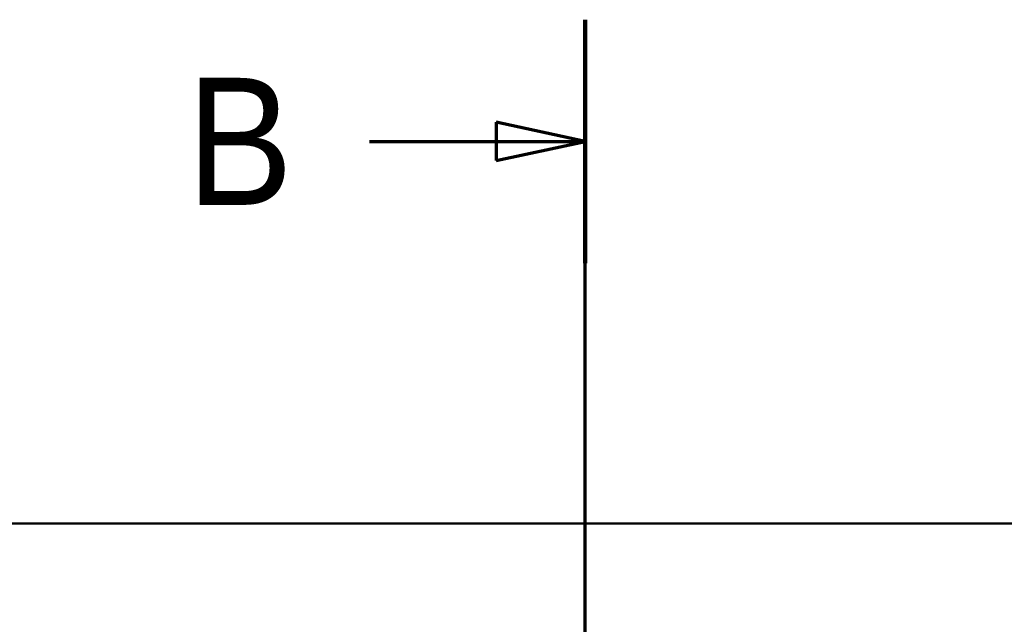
# Model space of a CAD drawing. Header units: millimetres. Extents: x 100 to 2000, y 93 to 3947.
# Tile 18 of 20: x 848 to 1235, y 3709 to 3947. Entities that reach past the tile are written whole.
import ezdxf

# ---------------------------------------------------------------- set-up
doc = ezdxf.new("R2010")
doc.units = ezdxf.units.MM
doc.header["$LTSCALE"] = 10
doc.layers.add('Section View Lines(ISO)', color=7, linetype='Continuous', lineweight=70)
doc.layers.add('Visible Edges(ISO)', color=7, linetype='Continuous', lineweight=50)
doc.styles.add('Text__5.0mm', font='arial.ttf', dxfattribs={"width": 0.9})

# ---------------------------------------------------------------- blocks, each defined once
blk = doc.blocks.new('2dTransSection1')
at = {"layer": 'Section View Lines(ISO)', "linetype": 'Continuous'}
for p, q in [((107.041, 309.266), (107.041, 394.703)), ((107.041, 389.917), (103.541, 390.667)), ((103.541, 390.667), (103.541, 389.167)), ((98.561, 389.917), (103.541, 389.917)), ((103.541, 389.917), (107.041, 389.917)), ((103.541, 389.167), (107.041, 389.917))]:
    blk.add_line(p, q, dxfattribs=at)
at = {"layer": 'Section View Lines(ISO)', "linetype": 'Continuous', "lineweight": 140}
blk.add_line((107.041, 385.13), (107.041, 394.703), dxfattribs=at)
at = {"layer": 'Section View Lines(ISO)', "linetype": 'Continuous', "flags": 128}
blk.add_lwpolyline([(103.541, 389.167), (107.041, 389.917)], dxfattribs=at)
at = {"layer": 'Section View Lines(ISO)'}
blk.add_solid([(103.541, 389.167), (107.041, 389.917), (103.541, 390.667), (103.541, 389.167)], dxfattribs=at)
at = {"layer": 'Section View Lines(ISO)', "insert": (91.353, 387.417), "char_height": 5, "attachment_point": 7, "style": 'Text__5.0mm'}
blk.add_mtext('B', dxfattribs=at)

msp = doc.modelspace()

# ---------------------------------------------------------------- linework, layer by layer
at = {"layer": 'Visible Edges(ISO)'}
msp.add_line((720.41, 3748.8), (1420.41, 3748.8), dxfattribs=at)

# ---------------------------------------------------------------- block references
at = {"layer": 'Section View Lines(ISO)', "xscale": 10, "yscale": 10, "zscale": 10}
msp.add_blockref('2dTransSection1', (0, 0), dxfattribs=at)

doc.saveas('drawing.dxf')
